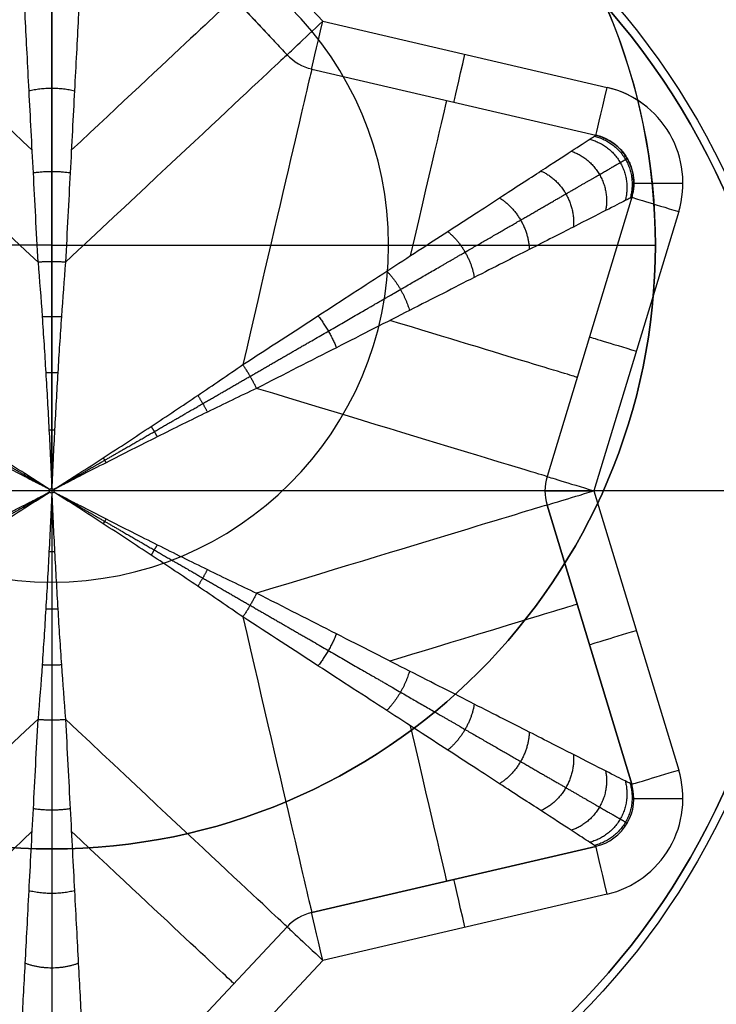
# Model space of a CAD drawing. Header units: millimetres. Extents: x -645 to 645, y -195 to 195.
# Tile 36 of 87: x -430.07 to -428.65, y 43.45 to 45.46. Entities that reach past the tile are written whole.
import ezdxf

# ---------------------------------------------------------------- set-up
doc = ezdxf.new("R2010")
doc.units = ezdxf.units.MM
doc.header["$MEASUREMENT"] = 0
doc.layers.add('Predefinito', color=7, linetype='Continuous', true_color=0x000000)

# ---------------------------------------------------------------- blocks, each defined once
blk = doc.blocks.new('156000095064')
at = {"layer": 'Predefinito'}
for p, q in [((-45, 430, 4.5), (-45, 431.2295, 3.7612)), ((-45, 430, 4.5), (-46.2295, 430, 3.7612)), ((-45, 430, 4.5), (-45, 428.7705, 3.7612)), ((-45, 430, 4.5), (-43.7705, 430, 3.7612)), ((-43.7705, 430, 3.7612), (-43.7705, 430, -3.5)), ((-45, 428.7705, 3.7612), (-45, 428.7705, -3.5))]:
    blk.add_line(p, q, dxfattribs=at)
for centre, radius in [((-45, 430, 0.1306), 1.2295), ((-45, 430, 4.0877), 0.6862)]:
    blk.add_circle(centre, radius, dxfattribs=at)
for centre, start, end in [((-45, 430, 3.7612), 90, 180), ((-45, 430, -3.5), 90, 180), ((-45, 430, 3.7612), 270, 90), ((-45, 430, -3.5), 270, 90), ((-45, 430, 3.7612), 180, 270), ((-45, 430, -3.5), 180, 270)]:
    blk.add_arc(centre, 1.2295, start, end, dxfattribs=at)
blk = doc.blocks.new('156000096064')
at = {"layer": 'Predefinito'}
for centre, radius in [((-45, 430, -5.431), 1.931), ((-45, 430, -4.8742), 1.75)]:
    blk.add_circle(centre, radius, dxfattribs=at)
for centre, radius, start, end in [((-45, 430, -7), 3.5, 0, 180), ((-45, 430, -5.25), 1.75, 0, 180), ((-45, 430, -4.4984), 1.75, 0, 180), ((-45, 430, -7), 3.5, 180, 0), ((-45, 430, -5.25), 1.75, 180, 0), ((-45, 430, -4.4984), 1.75, 180, 0)]:
    blk.add_arc(centre, radius, start, end, dxfattribs=at)
blk = doc.blocks.new('210000055013')
at = {"layer": 'Predefinito'}
for p, q in [((0, -1.5), (0, 1.5)), ((1.5, 0), (-1.5, 0)), ((0, -0.0045, 6.5), (0, 0.0045, 6.5)), ((0.0052, 0, 6.5), (-0.0052, 0, 6.5)), ((-0.8882, -0.4793, 7.5), (-1.322, -0.073, 7.5)), ((-0.8882, -0.4793, 7.9), (-1.322, -0.073, 7.9)), ((-0.8882, -0.4793, 7.7), (-1.322, -0.073, 7.7)), ((1.322, -0.073, 7.9), (0.8882, -0.4793, 7.9)), ((1.322, -0.073, 7.7), (0.8882, -0.4793, 7.7)), ((-0.9565, -0.5523, 8), (-1.3904, -0.146, 8)), ((1.3904, -0.146, 8), (0.9565, -0.5523, 8)), ((0.8882, -0.4793, 7.9), (0.8882, -0.4793, 7.5)), ((-0.7242, -1.1084, 7.9), (-0.8591, -0.5296, 7.9)), ((-0.8591, -0.5296, 7.9), (-0.8591, -0.5296, 7.5)), ((-0.7242, -1.1084, 7.5), (-0.8591, -0.5296, 7.5)), ((-0.8591, -0.5296, 7.9), (-0.7242, -1.1084, 7.9)), ((-0.7242, -1.1084, 7.7), (-0.8591, -0.5296, 7.7)), ((0.8591, -0.5296, 7.5), (0.7242, -1.1084, 7.5)), ((0.8591, -0.5296, 7.9), (0.7242, -1.1084, 7.9)), ((0.8591, -0.5296, 7.7), (0.7242, -1.1084, 7.7)), ((0.8591, -0.5296, 7.5), (0.8591, -0.5296, 7.9)), ((-0.8216, -1.1311, 8), (-0.9565, -0.5523, 8)), ((0.9565, -0.5523, 8), (0.8216, -1.1311, 8)), ((-0.7917, -0.819, 7.5), (-0.7917, -0.819, 7.9)), ((0.7917, -0.819, 7.5), (0.7917, -0.819, 7.9)), ((-0.029, -1.0088, 7.5), (-0.5978, -1.1814, 7.5)), ((-0.029, -1.0088, 7.9), (-0.5978, -1.1814, 7.9)), ((-0.5978, -1.1814, 7.9), (-0.029, -1.0088, 7.9)), ((-0.029, -1.0088, 7.7), (-0.5978, -1.1814, 7.7)), ((-0.029, -1.0088, 7.5), (-0.029, -1.0088, 7.9)), ((0, -1.0045, 7.9), (0, -1.0045, 7.5)), ((0.5978, -1.1814, 7.9), (0.029, -1.0088, 7.9)), ((0.029, -1.0088, 7.9), (0.029, -1.0088, 7.5)), ((0.5978, -1.1814, 7.5), (0.029, -1.0088, 7.5)), ((0.5978, -1.1814, 7.7), (0.029, -1.0088, 7.7)), ((-0.3134, -1.0951, 7.5), (-0.3134, -1.0951, 7.9)), ((0.3134, -1.0951, 7.5), (0.3134, -1.0951, 7.9)), ((-0.7242, -1.1084, 7.9), (-0.7242, -1.1084, 7.5)), ((0, -1.1045, 8), (-0.5688, -1.2771, 8)), ((0.5688, -1.2771, 8), (0, -1.1045, 8)), ((0, -2.75, 8), (0, -1.1045, 8)), ((0.7242, -1.1084, 7.5), (0.7242, -1.1084, 7.9)), ((0.5978, -1.1814, 7.9), (0.5978, -1.1814, 7.5)), ((-0.6268, -1.1857, 7.5), (-0.6268, -1.1857, 7.9)), ((0.6268, -1.1857, 7.5), (0.6268, -1.1857, 7.9))]:
    blk.add_line(p, q, dxfattribs=at)
for centre, radius in [((0, 0, 6.026), 1.5162), ((0, 0, 3), 1.5)]:
    blk.add_circle(centre, radius, dxfattribs=at)
for centre, radius, start, end in [((0, 0, 8), 2.75, 0, 180), ((0, 0, 6), 1.5, 0, 180), ((0, 0), 1.5, 0, 180), ((0, 0, 8), 2.75, 180, 0), ((0, 0, 6), 1.5, 180, 0), ((0, 0), 1.5, 180, 0), ((-0.9565, 0.5523, 6.5), 1.1, 329.8645, 330.1355), ((0, 1.1045, 6.5), 1.1, 269.8645, 270.1355), ((0, 1.1045, 6.5), 1.1, 269.8645, 270.1355), ((0.9565, 0.5523, 6.5), 1.1, 209.8645, 210.1355), ((0.9565, 0.5523, 6.5), 1.1, 209.8645, 210.1355), ((-0.9565, -0.5523, 6.5), 1.1, 29.8645, 30.1355), ((0, -1.1045, 6.5), 1.1, 89.8645, 90.1355), ((0, -1.1045, 6.5), 1.1, 89.8645, 90.1355), ((0.9565, -0.5523, 6.5), 1.1, 149.8645, 150.1355), ((-0.9565, -0.5523, 7.9), 0.1, 13.118, 46.882), ((-0.9565, -0.5523, 7.5), 0.1, 13.118, 46.882), ((-0.9565, -0.5523, 7.7), 0.1, 13.118, 46.882), ((0.9565, -0.5523, 7.9), 0.1, 133.118, 166.882), ((0.9565, -0.5523, 7.5), 0.1, 133.118, 166.882), ((0.9565, -0.5523, 7.7), 0.1, 133.118, 166.882), ((0, -1.1045, 7.9), 0.1, 73.118, 106.882), ((0, -1.1045, 7.5), 0.1, 73.118, 106.882), ((0, -1.1045, 7.7), 0.1, 73.118, 106.882), ((-0.6268, -1.0857, 7.9), 0.1, 193.118, 286.882), ((-0.6268, -1.0857, 7.5), 0.1, 193.118, 286.882), ((-0.6268, -1.0857, 7.7), 0.1, 193.118, 286.882), ((0.6268, -1.0857, 7.9), 0.1, 253.118, 346.882), ((0.6268, -1.0857, 7.7), 0.1, 253.118, 346.882), ((-0.6268, -1.0857, 8), 0.2, 193.118, 286.882), ((0.6268, -1.0857, 8), 0.2, 253.118, 346.882), ((0.6268, -1.0857, 8), 0.2, 320.8364, 346.882)]:
    blk.add_arc(centre, radius, start, end, dxfattribs=at)
at = {"layer": 'Predefinito', "extrusion": (1, -5.64153e-49, 1.22465e-16)}
blk.add_arc((0.0045, 7.5), 1, 270, 0, dxfattribs=at)
at = {"layer": 'Predefinito', "extrusion": (0.729947, 0.683504, 3.5906e-16)}
for centre, start, end in [((-0.0431, 7.5, -0.3207), 292.4325, 360), ((0.0431, 7.5, 0.3207), 180, 247.5675)]:
    blk.add_arc(centre, 1, start, end, dxfattribs=at)
at = {"layer": 'Predefinito', "extrusion": (0.729947, -0.683504, 4.84029e-16)}
blk.add_arc((-0.0431, 7.5, 0.3207), 1, 292.4325, 0, dxfattribs=at)
at = {"layer": 'Predefinito', "extrusion": (0.729947, 0.683504, 0)}
for centre, start, end in [((-0.0431, 7.5, -0.4791), 303.1093, 0), ((0.0431, 7.5, 0.4791), 180, 236.8907)]:
    blk.add_arc(centre, 1, start, end, dxfattribs=at)
at = {"layer": 'Predefinito', "extrusion": (0.729947, -0.683504, 0)}
for centre, start, end in [((-0.0431, 7.5, 0.4791), 303.1093, 0), ((0.0431, 7.5, -0.4791), 180, 236.8907)]:
    blk.add_arc(centre, 1, start, end, dxfattribs=at)
at = {"layer": 'Predefinito', "extrusion": (1, 5.64153e-49, 1.22465e-16)}
blk.add_arc((-0.0045, 7.5), 1, 180, 270, dxfattribs=at)
at = {"layer": 'Predefinito', "extrusion": (0.729947, -0.683504, -4.48826e-16)}
blk.add_arc((0.0431, 7.5, -0.3207), 1, 180, 247.5675, dxfattribs=at)
at = {"layer": 'Predefinito', "extrusion": (-0.226958, 0.973905, 2.80601e-16)}
blk.add_arc((-0.0431, 7.5, -0.3207), 1, 292.4325, 0, dxfattribs=at)
at = {"layer": 'Predefinito', "extrusion": (0.226958, 0.973905, -4.93708e-16)}
blk.add_arc((0.0431, 7.5, -0.3207), 1, 180, 247.5675, dxfattribs=at)
at = {"layer": 'Predefinito', "extrusion": (0.956905, 0.290401, 1.7953e-15)}
blk.add_arc((0.0431, 7.5, -0.3207), 1, 180, 247.5675, dxfattribs=at)
at = {"layer": 'Predefinito', "extrusion": (0.956905, -0.290401, -1.57089e-15)}
blk.add_arc((0.0431, 7.5, 0.3207), 1, 180, 247.5675, dxfattribs=at)
at = {"layer": 'Predefinito', "extrusion": (0.729947, -0.683504, -7.63278e-16)}
blk.add_arc((-1.0569, 7.9, -0.3207), 0.1, 0, 90, dxfattribs=at)
at = {"layer": 'Predefinito', "extrusion": (0.729947, 0.683504, -8.65663e-15)}
blk.add_arc((-1.0569, 7.9, 0.3207), 0.1, 0, 90, dxfattribs=at)
at = {"layer": 'Predefinito', "extrusion": (-0.226958, 0.973905, 5.03948e-16)}
blk.add_arc((1.0569, 7.9, -0.3207), 0.1, 90, 180, dxfattribs=at)
at = {"layer": 'Predefinito', "extrusion": (0.226958, 0.973905, 4.30592e-16)}
blk.add_arc((-1.0569, 7.9, -0.3207), 0.1, 0, 90, dxfattribs=at)
at = {"layer": 'Predefinito', "extrusion": (0.956905, 0.290401, 0)}
for centre, radius, start, end in [((0.0431, 7.5, -0.532), 1, 180, 233.038), ((-1.0569, 7.9, -0.6179), 0.1, 0, 90)]:
    blk.add_arc(centre, radius, start, end, dxfattribs=at)
at = {"layer": 'Predefinito', "extrusion": (0.956905, -0.290401, 0)}
for centre, radius, start, end in [((0.0431, 7.5, 0.532), 1, 180, 233.038), ((-1.0569, 7.9, 0.6179), 0.1, 0, 90)]:
    blk.add_arc(centre, radius, start, end, dxfattribs=at)
at = {"layer": 'Predefinito', "extrusion": (-0.226958, 0.973905, 0)}
for centre, radius, start, end in [((-0.0431, 7.5, -0.6026), 1, 312.4373, 0), ((1.0569, 7.9, -0.6179), 0.1, 90, 180)]:
    blk.add_arc(centre, radius, start, end, dxfattribs=at)
at = {"layer": 'Predefinito', "extrusion": (0.226958, 0.973905, 0)}
for centre, radius, start, end in [((0.0431, 7.5, -0.6026), 1, 180, 227.5627), ((-1.0569, 7.9, -0.6179), 0.1, 0, 90)]:
    blk.add_arc(centre, radius, start, end, dxfattribs=at)
at = {"layer": 'Predefinito', "extrusion": (0.956905, 0.290401, -4.81264e-15)}
blk.add_arc((-1.0569, 7.9, -0.3207), 0.1, 360, 90, dxfattribs=at)
at = {"layer": 'Predefinito', "extrusion": (1, 0, 0)}
blk.add_arc((-1.1045, 7.9), 0.1, 0, 90, dxfattribs=at)
at = {"layer": 'Predefinito', "extrusion": (0.956905, -0.290401, 2.29089e-15)}
blk.add_arc((-1.0569, 7.9, 0.3207), 0.1, 360, 90, dxfattribs=at)
at = {"layer": 'Predefinito', "extrusion": (-0.226958, 0.973905, 4.32501e-15)}
blk.add_arc((1.0569, 7.9, -0.9151), 0.1, 90, 180, dxfattribs=at)
at = {"layer": 'Predefinito', "extrusion": (0.226958, 0.973905, 5.08093e-15)}
blk.add_arc((-1.0569, 7.9, -0.9151), 0.1, 0, 90, dxfattribs=at)
at = {"layer": 'Predefinito', "extrusion": (0.956905, 0.290401, -4.43981e-15)}
blk.add_arc((-1.0569, 7.9, -0.9151), 0.1, 360, 90, dxfattribs=at)
at = {"layer": 'Predefinito', "extrusion": (0.956905, -0.290401, 1.97142e-15)}
blk.add_arc((-1.0569, 7.9, 0.9151), 0.1, 0, 90, dxfattribs=at)
at = {"layer": 'Predefinito', "extrusion": (1, 0, 1.11022e-16)}
for centre in [(-1.2857, 7.9, -0.6268), (-1.2857, 7.9, 0.6268)]:
    blk.add_arc(centre, 0.1, 0, 90, dxfattribs=at)
at = {"layer": 'Predefinito'}
for points, weights, knots in [([(-0.0026, 0.0045, 6.5), (-0.0051, 0.0088, 6.5), (-0.0076, 0.0131, 6.5), (-0.0126, 0.0218, 6.5001), (-0.0151, 0.0261, 6.5002), (-0.0226, 0.0391, 6.5006), (-0.0276, 0.0477, 6.5009), (-0.0425, 0.0736, 6.5023), (-0.0524, 0.0907, 6.5036), (-0.0819, 0.1418, 6.5088), (-0.1013, 0.1755, 6.5138), (-0.1398, 0.2421, 6.5266), (-0.1588, 0.2751, 6.5343), (-0.1964, 0.3402, 6.5518), (-0.215, 0.3724, 6.5616), (-0.2333, 0.4041, 6.5719)], [1, 1.00000002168, 0.999996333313, 0.999981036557, 0.999969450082, 0.999922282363, 0.999874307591, 0.99967577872, 0.999470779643, 0.998592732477, 0.997659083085, 0.994797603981, 0.992868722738, 0.987652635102, 0.984362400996, 0.980211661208], [0, 0, 0, 0, 0.0146614, 0.0146614, 0.0293228, 0.0293228, 0.0586456, 0.0586456, 0.1172912, 0.1172912, 0.2345823, 0.2345823, 0.3518735, 0.3518735, 0.4691647, 0.4691647, 0.4691647, 0.4691647]), ([(0.0026, 0.0045, 6.5), (0.0051, 0.0088, 6.5), (0.0076, 0.0131, 6.5), (0.0126, 0.0218, 6.5001), (0.0151, 0.0261, 6.5002), (0.0226, 0.0391, 6.5006), (0.0276, 0.0477, 6.5009), (0.0425, 0.0736, 6.5023), (0.0524, 0.0907, 6.5036), (0.0819, 0.1418, 6.5088), (0.1013, 0.1755, 6.5138), (0.1398, 0.2421, 6.5266), (0.1588, 0.2751, 6.5343), (0.1964, 0.3402, 6.5518), (0.215, 0.3724, 6.5616), (0.2333, 0.4041, 6.5719)], [1, 1.00000002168, 0.999996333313, 0.999981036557, 0.999969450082, 0.999922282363, 0.999874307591, 0.99967577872, 0.999470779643, 0.998592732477, 0.997659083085, 0.994797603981, 0.992868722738, 0.987652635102, 0.984362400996, 0.980211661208], [0, 0, 0, 0, 0.0146614, 0.0146614, 0.0293228, 0.0293228, 0.0586456, 0.0586456, 0.1172912, 0.1172912, 0.2345823, 0.2345823, 0.3518735, 0.3518735, 0.4691647, 0.4691647, 0.4691647, 0.4691647]), ([(-0.4666, 0, 6.5719), (-0.5302, 0, 6.5898), (-0.5918, 0, 6.611), (-0.7101, 0, 6.6593), (-0.7669, 0, 6.6867), (-0.8744, 0, 6.7469), (-0.9252, 0, 6.7799), (-1.0198, 0, 6.8511), (-1.0635, 0, 6.8894), (-1.1429, 0, 6.9705), (-1.1784, 0, 7.0134), (-1.2405, 0, 7.1031), (-1.2669, 0, 7.1499), (-1.3099, 0, 7.2465), (-1.3262, 0, 7.2961), (-1.3426, 0, 7.3719), (-1.3468, 0, 7.3974), (-1.3523, 0, 7.4486), (-1.3537, 0, 7.4743), (-1.3537, 0, 7.5)], [0.980211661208, 0.975405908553, 0.969807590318, 0.957369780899, 0.950528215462, 0.936051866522, 0.928416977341, 0.912930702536, 0.905079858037, 0.88985863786, 0.882490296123, 0.869015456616, 0.862913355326, 0.852742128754, 0.848679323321, 0.844556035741, 0.843508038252, 0.84210587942, 0.841751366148, 0.841751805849], [5.103911, 5.103911, 5.103911, 5.103911, 5.25132, 5.25132, 5.398729, 5.398729, 5.546139, 5.546139, 5.693548, 5.693548, 5.840957, 5.840957, 5.988367, 5.988367, 6.135776, 6.135776, 6.209481, 6.209481, 6.283185, 6.283185, 6.283185, 6.283185]), ([(-0.0052, 0, 6.5), (-0.0101, 0, 6.5), (-0.0152, 0, 6.5), (-0.0252, 0, 6.5001), (-0.0302, 0, 6.5002), (-0.0452, 0, 6.5006), (-0.0551, 0, 6.5009), (-0.0849, 0, 6.5023), (-0.1047, 0, 6.5036), (-0.1637, 0, 6.5088), (-0.2026, 0, 6.5138), (-0.2796, 0, 6.5266), (-0.3177, 0, 6.5343), (-0.3929, 0, 6.5518), (-0.4301, 0, 6.5616), (-0.4666, 0, 6.5719)], [1, 1.00000002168, 0.999996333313, 0.999981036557, 0.999969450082, 0.999922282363, 0.999874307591, 0.99967577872, 0.999470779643, 0.998592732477, 0.997659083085, 0.994797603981, 0.992868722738, 0.987652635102, 0.984362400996, 0.980211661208], [0, 0, 0, 0, 0.0146614, 0.0146614, 0.0293228, 0.0293228, 0.0586456, 0.0586456, 0.1172912, 0.1172912, 0.2345823, 0.2345823, 0.3518735, 0.3518735, 0.4691647, 0.4691647, 0.4691647, 0.4691647]), ([(0.0052, 0, 6.5), (0.0101, 0, 6.5), (0.0152, 0, 6.5), (0.0252, 0, 6.5001), (0.0302, 0, 6.5002), (0.0452, 0, 6.5006), (0.0551, 0, 6.5009), (0.0849, 0, 6.5023), (0.1047, 0, 6.5036), (0.1637, 0, 6.5088), (0.2026, 0, 6.5138), (0.2796, 0, 6.5266), (0.3177, 0, 6.5343), (0.3929, 0, 6.5518), (0.4301, 0, 6.5616), (0.4666, 0, 6.5719)], [1, 1.00000002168, 0.999996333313, 0.999981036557, 0.999969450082, 0.999922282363, 0.999874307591, 0.99967577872, 0.999470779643, 0.998592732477, 0.997659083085, 0.994797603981, 0.992868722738, 0.987652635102, 0.984362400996, 0.980211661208], [0, 0, 0, 0, 0.0146614, 0.0146614, 0.0293228, 0.0293228, 0.0586456, 0.0586456, 0.1172912, 0.1172912, 0.2345823, 0.2345823, 0.3518735, 0.3518735, 0.4691647, 0.4691647, 0.4691647, 0.4691647]), ([(0.4666, 0, 6.5719), (0.5302, 0, 6.5898), (0.5918, 0, 6.611), (0.7101, 0, 6.6593), (0.7669, 0, 6.6867), (0.8744, 0, 6.7469), (0.9252, 0, 6.7799), (1.0198, 0, 6.8511), (1.0635, 0, 6.8894), (1.1429, 0, 6.9705), (1.1784, 0, 7.0134), (1.2405, 0, 7.1031), (1.2669, 0, 7.1499), (1.3099, 0, 7.2465), (1.3262, 0, 7.2961), (1.3426, 0, 7.3719), (1.3468, 0, 7.3974), (1.3523, 0, 7.4486), (1.3537, 0, 7.4743), (1.3537, 0, 7.5)], [0.980211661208, 0.975405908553, 0.969807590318, 0.957369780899, 0.950528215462, 0.936051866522, 0.928416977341, 0.912930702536, 0.905079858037, 0.88985863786, 0.882490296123, 0.869015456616, 0.862913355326, 0.852742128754, 0.848679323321, 0.844556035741, 0.843508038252, 0.84210587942, 0.841751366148, 0.841751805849], [5.103911, 5.103911, 5.103911, 5.103911, 5.25132, 5.25132, 5.398729, 5.398729, 5.546139, 5.546139, 5.693548, 5.693548, 5.840957, 5.840957, 5.988367, 5.988367, 6.135776, 6.135776, 6.209481, 6.209481, 6.283185, 6.283185, 6.283185, 6.283185]), ([(-0.0026, -0.0045, 6.5), (-0.0051, -0.0088, 6.5), (-0.0076, -0.0131, 6.5), (-0.0126, -0.0218, 6.5001), (-0.0151, -0.0261, 6.5002), (-0.0226, -0.0391, 6.5006), (-0.0276, -0.0477, 6.5009), (-0.0425, -0.0736, 6.5023), (-0.0524, -0.0907, 6.5036), (-0.0819, -0.1418, 6.5088), (-0.1013, -0.1755, 6.5138), (-0.1398, -0.2421, 6.5266), (-0.1588, -0.2751, 6.5343), (-0.1964, -0.3402, 6.5518), (-0.215, -0.3724, 6.5616), (-0.2333, -0.4041, 6.5719)], [1, 1.00000002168, 0.999996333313, 0.999981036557, 0.999969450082, 0.999922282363, 0.999874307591, 0.99967577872, 0.999470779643, 0.998592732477, 0.997659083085, 0.994797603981, 0.992868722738, 0.987652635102, 0.984362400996, 0.980211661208], [0, 0, 0, 0, 0.0146614, 0.0146614, 0.0293228, 0.0293228, 0.0586456, 0.0586456, 0.1172912, 0.1172912, 0.2345823, 0.2345823, 0.3518735, 0.3518735, 0.4691647, 0.4691647, 0.4691647, 0.4691647]), ([(0.0026, -0.0045, 6.5), (0.0051, -0.0088, 6.5), (0.0076, -0.0131, 6.5), (0.0126, -0.0218, 6.5001), (0.0151, -0.0261, 6.5002), (0.0226, -0.0391, 6.5006), (0.0276, -0.0477, 6.5009), (0.0425, -0.0736, 6.5023), (0.0524, -0.0907, 6.5036), (0.0819, -0.1418, 6.5088), (0.1013, -0.1755, 6.5138), (0.1398, -0.2421, 6.5266), (0.1588, -0.2751, 6.5343), (0.1964, -0.3402, 6.5518), (0.215, -0.3724, 6.5616), (0.2333, -0.4041, 6.5719)], [1, 1.00000002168, 0.999996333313, 0.999981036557, 0.999969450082, 0.999922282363, 0.999874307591, 0.99967577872, 0.999470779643, 0.998592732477, 0.997659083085, 0.994797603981, 0.992868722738, 0.987652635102, 0.984362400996, 0.980211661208], [0, 0, 0, 0, 0.0146614, 0.0146614, 0.0293228, 0.0293228, 0.0586456, 0.0586456, 0.1172912, 0.1172912, 0.2345823, 0.2345823, 0.3518735, 0.3518735, 0.4691647, 0.4691647, 0.4691647, 0.4691647]), ([(-0.2333, -0.4041, 6.5719), (-0.2651, -0.4592, 6.5898), (-0.2959, -0.5125, 6.611), (-0.355, -0.615, 6.6593), (-0.3834, -0.6641, 6.6867), (-0.4372, -0.7573, 6.7469), (-0.4626, -0.8013, 6.7799), (-0.5099, -0.8831, 6.8511), (-0.5317, -0.921, 6.8894), (-0.5714, -0.9897, 6.9705), (-0.5892, -1.0205, 7.0134), (-0.6203, -1.0743, 7.1031), (-0.6335, -1.0972, 7.1499), (-0.6549, -1.1344, 7.2465), (-0.6631, -1.1485, 7.2961), (-0.6713, -1.1628, 7.3719), (-0.6734, -1.1663, 7.3974), (-0.6762, -1.1711, 7.4486), (-0.6768, -1.1723, 7.4743), (-0.6768, -1.1723, 7.5)], [0.980211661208, 0.975405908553, 0.969807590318, 0.957369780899, 0.950528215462, 0.936051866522, 0.928416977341, 0.912930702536, 0.905079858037, 0.88985863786, 0.882490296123, 0.869015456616, 0.862913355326, 0.852742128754, 0.848679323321, 0.844556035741, 0.843508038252, 0.84210587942, 0.841751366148, 0.841751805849], [5.103911, 5.103911, 5.103911, 5.103911, 5.25132, 5.25132, 5.398729, 5.398729, 5.546139, 5.546139, 5.693548, 5.693548, 5.840957, 5.840957, 5.988367, 5.988367, 6.135776, 6.135776, 6.209481, 6.209481, 6.283185, 6.283185, 6.283185, 6.283185]), ([(0.2333, -0.4041, 6.5719), (0.2651, -0.4592, 6.5898), (0.2959, -0.5125, 6.611), (0.355, -0.615, 6.6593), (0.3834, -0.6641, 6.6867), (0.4372, -0.7573, 6.7469), (0.4626, -0.8013, 6.7799), (0.5099, -0.8831, 6.8511), (0.5317, -0.921, 6.8894), (0.5714, -0.9897, 6.9705), (0.5892, -1.0205, 7.0134), (0.6203, -1.0743, 7.1031), (0.6335, -1.0972, 7.1499), (0.6549, -1.1344, 7.2465), (0.6631, -1.1485, 7.2961), (0.6713, -1.1628, 7.3719), (0.6734, -1.1663, 7.3974), (0.6762, -1.1711, 7.4486), (0.6768, -1.1723, 7.4743), (0.6768, -1.1723, 7.5)], [0.980211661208, 0.975405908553, 0.969807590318, 0.957369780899, 0.950528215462, 0.936051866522, 0.928416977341, 0.912930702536, 0.905079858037, 0.88985863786, 0.882490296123, 0.869015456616, 0.862913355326, 0.852742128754, 0.848679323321, 0.844556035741, 0.843508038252, 0.84210587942, 0.841751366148, 0.841751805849], [5.103911, 5.103911, 5.103911, 5.103911, 5.25132, 5.25132, 5.398729, 5.398729, 5.546139, 5.546139, 5.693548, 5.693548, 5.840957, 5.840957, 5.988367, 5.988367, 6.135776, 6.135776, 6.209481, 6.209481, 6.283185, 6.283185, 6.283185, 6.283185])]:
    blk.add_rational_spline(points, weights, degree=3, knots=knots, dxfattribs=at)
for points, knots in [([(-0.2086, 0.4171, 6.5757), (-0.1929, 0.3841, 6.5645), (-0.1768, 0.3508, 6.5542), (-0.1439, 0.2833, 6.5357), (-0.127, 0.2492, 6.5276), (-0.0927, 0.1804, 6.5143), (-0.0751, 0.1456, 6.509), (-0.0483, 0.093, 6.5037), (-0.0392, 0.0754, 6.5023), (-0.0256, 0.0489, 6.5009), (-0.021, 0.04, 6.5006), (-0.0141, 0.0267, 6.5002), (-0.0118, 0.0223, 6.5001), (-0.0072, 0.0133, 6.5), (-0.0049, 0.0089, 6.5), (-0.0026, 0.0045, 6.5)], [-0.4691647, -0.4691647, -0.4691647, -0.4691647, -0.3518735, -0.3518735, -0.2345823, -0.2345823, -0.1172912, -0.1172912, -0.0586456, -0.0586456, -0.0293228, -0.0293228, -0.0146614, -0.0146614, 0, 0, 0, 0]), ([(0.0026, 0.0045, 6.5), (0.0049, 0.0089, 6.5), (0.0072, 0.0133, 6.5), (0.0118, 0.0223, 6.5001), (0.0141, 0.0267, 6.5002), (0.021, 0.04, 6.5006), (0.0256, 0.0489, 6.5009), (0.0392, 0.0754, 6.5023), (0.0483, 0.093, 6.5037), (0.0751, 0.1456, 6.509), (0.0927, 0.1804, 6.5143), (0.127, 0.2492, 6.5276), (0.1439, 0.2833, 6.5357), (0.1768, 0.3508, 6.5542), (0.1929, 0.3841, 6.5645), (0.2086, 0.4171, 6.5757)], [0, 0, 0, 0, 0.0146614, 0.0146614, 0.0293228, 0.0293228, 0.0586456, 0.0586456, 0.1172912, 0.1172912, 0.2345823, 0.2345823, 0.3518735, 0.3518735, 0.4691647, 0.4691647, 0.4691647, 0.4691647]), ([(-0.2569, 0.3892, 6.5757), (-0.2362, 0.3591, 6.5645), (-0.2153, 0.3285, 6.5542), (-0.1734, 0.2663, 6.5357), (-0.1523, 0.2346, 6.5276), (-0.1099, 0.1704, 6.5143), (-0.0886, 0.1378, 6.509), (-0.0564, 0.0883, 6.5037), (-0.0457, 0.0717, 6.5023), (-0.0295, 0.0466, 6.5009), (-0.0242, 0.0382, 6.5006), (-0.0161, 0.0256, 6.5002), (-0.0134, 0.0214, 6.5001), (-0.008, 0.0129, 6.5), (-0.0053, 0.0087, 6.5), (-0.0026, 0.0045, 6.5)], [-0.4691647, -0.4691647, -0.4691647, -0.4691647, -0.3518735, -0.3518735, -0.2345823, -0.2345823, -0.1172912, -0.1172912, -0.0586456, -0.0586456, -0.0293228, -0.0293228, -0.0146614, -0.0146614, 0, 0, 0, 0]), ([(0.0026, 0.0045, 6.5), (0.0053, 0.0087, 6.5), (0.008, 0.0129, 6.5), (0.0134, 0.0214, 6.5001), (0.0161, 0.0256, 6.5002), (0.0242, 0.0382, 6.5006), (0.0295, 0.0466, 6.5009), (0.0457, 0.0717, 6.5023), (0.0564, 0.0883, 6.5037), (0.0886, 0.1378, 6.509), (0.1099, 0.1704, 6.5143), (0.1523, 0.2346, 6.5276), (0.1734, 0.2663, 6.5357), (0.2153, 0.3285, 6.5542), (0.2362, 0.3591, 6.5645), (0.2569, 0.3892, 6.5757)], [0, 0, 0, 0, 0.0146614, 0.0146614, 0.0293228, 0.0293228, 0.0586456, 0.0586456, 0.1172912, 0.1172912, 0.2345823, 0.2345823, 0.3518735, 0.3518735, 0.4691647, 0.4691647, 0.4691647, 0.4691647]), ([(-1.322, 0.073, 7.5), (-1.322, 0.073, 7.4754), (-1.3208, 0.0729, 7.4509), (-1.3158, 0.0727, 7.4019), (-1.312, 0.0725, 7.3774), (-1.297, 0.0717, 7.3045), (-1.2821, 0.0709, 7.2565), (-1.2425, 0.0688, 7.1624), (-1.2179, 0.0675, 7.1165), (-1.1597, 0.0644, 7.0276), (-1.126, 0.0627, 6.9848), (-1.0503, 0.0587, 6.9031), (-1.0083, 0.0565, 6.8643), (-0.9168, 0.0516, 6.7915), (-0.8673, 0.049, 6.7576), (-0.7621, 0.0435, 6.6953), (-0.7062, 0.0405, 6.667), (-0.5894, 0.0344, 6.6165), (-0.5284, 0.0312, 6.5944), (-0.4655, 0.0279, 6.5757)], [0, 0, 0, 0, 0.086807, 0.086807, 0.173614, 0.173614, 0.347228, 0.347228, 0.520841, 0.520841, 0.694455, 0.694455, 0.868069, 0.868069, 1.041683, 1.041683, 1.215296, 1.215296, 1.38891, 1.38891, 1.38891, 1.38891]), ([(0.4655, 0.0279, 6.5757), (0.5284, 0.0312, 6.5944), (0.5894, 0.0344, 6.6165), (0.7062, 0.0405, 6.667), (0.7621, 0.0435, 6.6953), (0.8673, 0.049, 6.7576), (0.9168, 0.0516, 6.7915), (1.0083, 0.0565, 6.8643), (1.0503, 0.0587, 6.9031), (1.126, 0.0627, 6.9848), (1.1597, 0.0644, 7.0276), (1.2179, 0.0675, 7.1165), (1.2425, 0.0688, 7.1624), (1.2821, 0.0709, 7.2565), (1.297, 0.0717, 7.3045), (1.312, 0.0725, 7.3774), (1.3158, 0.0727, 7.4019), (1.3208, 0.0729, 7.4509), (1.322, 0.073, 7.4754), (1.322, 0.073, 7.5)], [-1.38891, -1.38891, -1.38891, -1.38891, -1.215296, -1.215296, -1.041683, -1.041683, -0.868069, -0.868069, -0.694455, -0.694455, -0.520841, -0.520841, -0.347228, -0.347228, -0.173614, -0.173614, -0.086807, -0.086807, 0, 0, 0, 0]), ([(-0.0052, 0, 6.5), (-0.0101, 0.0002, 6.5), (-0.0152, 0.0004, 6.5), (-0.0252, 0.0009, 6.5001), (-0.0302, 0.0011, 6.5002), (-0.0452, 0.0018, 6.5006), (-0.0551, 0.0023, 6.5009), (-0.0849, 0.0037, 6.5023), (-0.1047, 0.0047, 6.5037), (-0.1637, 0.0078, 6.509), (-0.2025, 0.0099, 6.5143), (-0.2793, 0.0146, 6.5276), (-0.3173, 0.017, 6.5357), (-0.3922, 0.0222, 6.5542), (-0.4291, 0.025, 6.5645), (-0.4655, 0.0279, 6.5757)], [0, 0, 0, 0, 0.0146614, 0.0146614, 0.0293228, 0.0293228, 0.0586456, 0.0586456, 0.1172912, 0.1172912, 0.2345823, 0.2345823, 0.3518735, 0.3518735, 0.4691647, 0.4691647, 0.4691647, 0.4691647]), ([(0.4655, 0.0279, 6.5757), (0.4291, 0.025, 6.5645), (0.3922, 0.0222, 6.5542), (0.3173, 0.017, 6.5357), (0.2793, 0.0146, 6.5276), (0.2025, 0.0099, 6.5143), (0.1637, 0.0078, 6.509), (0.1047, 0.0047, 6.5037), (0.0849, 0.0037, 6.5023), (0.0551, 0.0023, 6.5009), (0.0452, 0.0018, 6.5006), (0.0302, 0.0011, 6.5002), (0.0252, 0.0009, 6.5001), (0.0152, 0.0004, 6.5), (0.0101, 0.0002, 6.5), (0.0052, 0, 6.5)], [-0.4691647, -0.4691647, -0.4691647, -0.4691647, -0.3518735, -0.3518735, -0.2345823, -0.2345823, -0.1172912, -0.1172912, -0.0586456, -0.0586456, -0.0293228, -0.0293228, -0.0146614, -0.0146614, 0, 0, 0, 0]), ([(-0.0052, 0, 6.5), (-0.0101, -0.0002, 6.5), (-0.0152, -0.0004, 6.5), (-0.0252, -0.0009, 6.5001), (-0.0302, -0.0011, 6.5002), (-0.0452, -0.0018, 6.5006), (-0.0551, -0.0023, 6.5009), (-0.0849, -0.0037, 6.5023), (-0.1047, -0.0047, 6.5037), (-0.1637, -0.0078, 6.509), (-0.2025, -0.0099, 6.5143), (-0.2793, -0.0146, 6.5276), (-0.3173, -0.017, 6.5357), (-0.3922, -0.0222, 6.5542), (-0.4291, -0.025, 6.5645), (-0.4655, -0.0279, 6.5757)], [0, 0, 0, 0, 0.0146614, 0.0146614, 0.0293228, 0.0293228, 0.0586456, 0.0586456, 0.1172912, 0.1172912, 0.2345823, 0.2345823, 0.3518735, 0.3518735, 0.4691647, 0.4691647, 0.4691647, 0.4691647]), ([(-0.2569, -0.3892, 6.5757), (-0.2362, -0.3591, 6.5645), (-0.2153, -0.3285, 6.5542), (-0.1734, -0.2663, 6.5357), (-0.1523, -0.2346, 6.5276), (-0.1099, -0.1704, 6.5143), (-0.0886, -0.1378, 6.509), (-0.0564, -0.0883, 6.5037), (-0.0457, -0.0717, 6.5023), (-0.0295, -0.0466, 6.5009), (-0.0242, -0.0382, 6.5006), (-0.0161, -0.0256, 6.5002), (-0.0134, -0.0214, 6.5001), (-0.008, -0.0129, 6.5), (-0.0053, -0.0087, 6.5), (-0.0026, -0.0045, 6.5)], [-0.4691647, -0.4691647, -0.4691647, -0.4691647, -0.3518735, -0.3518735, -0.2345823, -0.2345823, -0.1172912, -0.1172912, -0.0586456, -0.0586456, -0.0293228, -0.0293228, -0.0146614, -0.0146614, 0, 0, 0, 0]), ([(-0.0026, -0.0045, 6.5), (-0.0049, -0.0089, 6.5), (-0.0072, -0.0133, 6.5), (-0.0118, -0.0223, 6.5001), (-0.0141, -0.0267, 6.5002), (-0.021, -0.04, 6.5006), (-0.0256, -0.0489, 6.5009), (-0.0392, -0.0754, 6.5023), (-0.0483, -0.093, 6.5037), (-0.0751, -0.1456, 6.509), (-0.0927, -0.1804, 6.5143), (-0.127, -0.2492, 6.5276), (-0.1439, -0.2833, 6.5357), (-0.1768, -0.3508, 6.5542), (-0.1929, -0.3841, 6.5645), (-0.2086, -0.4171, 6.5757)], [0, 0, 0, 0, 0.0146614, 0.0146614, 0.0293228, 0.0293228, 0.0586456, 0.0586456, 0.1172912, 0.1172912, 0.2345823, 0.2345823, 0.3518735, 0.3518735, 0.4691647, 0.4691647, 0.4691647, 0.4691647]), ([(0.0026, -0.0045, 6.5), (0.0053, -0.0087, 6.5), (0.008, -0.0129, 6.5), (0.0134, -0.0214, 6.5001), (0.0161, -0.0256, 6.5002), (0.0242, -0.0382, 6.5006), (0.0295, -0.0466, 6.5009), (0.0457, -0.0717, 6.5023), (0.0564, -0.0883, 6.5037), (0.0886, -0.1378, 6.509), (0.1099, -0.1704, 6.5143), (0.1523, -0.2346, 6.5276), (0.1734, -0.2663, 6.5357), (0.2153, -0.3285, 6.5542), (0.2362, -0.3591, 6.5645), (0.2569, -0.3892, 6.5757)], [0, 0, 0, 0, 0.0146614, 0.0146614, 0.0293228, 0.0293228, 0.0586456, 0.0586456, 0.1172912, 0.1172912, 0.2345823, 0.2345823, 0.3518735, 0.3518735, 0.4691647, 0.4691647, 0.4691647, 0.4691647]), ([(0.2086, -0.4171, 6.5757), (0.1929, -0.3841, 6.5645), (0.1768, -0.3508, 6.5542), (0.1439, -0.2833, 6.5357), (0.127, -0.2492, 6.5276), (0.0927, -0.1804, 6.5143), (0.0751, -0.1456, 6.509), (0.0483, -0.093, 6.5037), (0.0392, -0.0754, 6.5023), (0.0256, -0.0489, 6.5009), (0.021, -0.04, 6.5006), (0.0141, -0.0267, 6.5002), (0.0118, -0.0223, 6.5001), (0.0072, -0.0133, 6.5), (0.0049, -0.0089, 6.5), (0.0026, -0.0045, 6.5)], [-0.4691647, -0.4691647, -0.4691647, -0.4691647, -0.3518735, -0.3518735, -0.2345823, -0.2345823, -0.1172912, -0.1172912, -0.0586456, -0.0586456, -0.0293228, -0.0293228, -0.0146614, -0.0146614, 0, 0, 0, 0]), ([(0.4655, -0.0279, 6.5757), (0.4291, -0.025, 6.5645), (0.3922, -0.0222, 6.5542), (0.3173, -0.017, 6.5357), (0.2793, -0.0146, 6.5276), (0.2025, -0.0099, 6.5143), (0.1637, -0.0078, 6.509), (0.1047, -0.0047, 6.5037), (0.0849, -0.0037, 6.5023), (0.0551, -0.0023, 6.5009), (0.0452, -0.0018, 6.5006), (0.0302, -0.0011, 6.5002), (0.0252, -0.0009, 6.5001), (0.0152, -0.0004, 6.5), (0.0101, -0.0002, 6.5), (0.0052, 0, 6.5)], [-0.4691647, -0.4691647, -0.4691647, -0.4691647, -0.3518735, -0.3518735, -0.2345823, -0.2345823, -0.1172912, -0.1172912, -0.0586456, -0.0586456, -0.0293228, -0.0293228, -0.0146614, -0.0146614, 0, 0, 0, 0]), ([(-0.4655, -0.0279, 6.5757), (-0.5284, -0.0312, 6.5944), (-0.5894, -0.0344, 6.6165), (-0.7062, -0.0405, 6.667), (-0.7621, -0.0435, 6.6953), (-0.8673, -0.049, 6.7576), (-0.9168, -0.0516, 6.7915), (-1.0083, -0.0565, 6.8643), (-1.0503, -0.0587, 6.9031), (-1.126, -0.0627, 6.9848), (-1.1597, -0.0644, 7.0276), (-1.2179, -0.0675, 7.1165), (-1.2425, -0.0688, 7.1624), (-1.2821, -0.0709, 7.2565), (-1.297, -0.0717, 7.3045), (-1.312, -0.0725, 7.3774), (-1.3158, -0.0727, 7.4019), (-1.3208, -0.0729, 7.4509), (-1.322, -0.073, 7.4754), (-1.322, -0.073, 7.5)], [-1.38891, -1.38891, -1.38891, -1.38891, -1.215296, -1.215296, -1.041683, -1.041683, -0.868069, -0.868069, -0.694455, -0.694455, -0.520841, -0.520841, -0.347228, -0.347228, -0.173614, -0.173614, -0.086807, -0.086807, 0, 0, 0, 0]), ([(1.322, -0.073, 7.5), (1.322, -0.073, 7.4754), (1.3208, -0.0729, 7.4509), (1.3158, -0.0727, 7.4019), (1.312, -0.0725, 7.3774), (1.297, -0.0717, 7.3045), (1.2821, -0.0709, 7.2565), (1.2425, -0.0688, 7.1624), (1.2179, -0.0675, 7.1165), (1.1597, -0.0644, 7.0276), (1.126, -0.0627, 6.9848), (1.0503, -0.0587, 6.9031), (1.0083, -0.0565, 6.8643), (0.9168, -0.0516, 6.7915), (0.8673, -0.049, 6.7576), (0.7621, -0.0435, 6.6953), (0.7062, -0.0405, 6.667), (0.5894, -0.0344, 6.6165), (0.5284, -0.0312, 6.5944), (0.4655, -0.0279, 6.5757)], [0, 0, 0, 0, 0.086807, 0.086807, 0.173614, 0.173614, 0.347228, 0.347228, 0.520841, 0.520841, 0.694455, 0.694455, 0.868069, 0.868069, 1.041683, 1.041683, 1.215296, 1.215296, 1.38891, 1.38891, 1.38891, 1.38891]), ([(-0.7242, -1.1084, 7.5), (-0.7242, -1.1084, 7.4754), (-0.7236, -1.1074, 7.4509), (-0.7208, -1.1032, 7.4019), (-0.7188, -1.1, 7.3774), (-0.7106, -1.0874, 7.3045), (-0.7024, -1.0749, 7.2565), (-0.6808, -1.0416, 7.1624), (-0.6674, -1.021, 7.1165), (-0.6356, -0.9721, 7.0276), (-0.6173, -0.9438, 6.9848), (-0.576, -0.8803, 6.9031), (-0.553, -0.845, 6.8643), (-0.5031, -0.7682, 6.7915), (-0.4761, -0.7266, 6.7576), (-0.4187, -0.6382, 6.6953), (-0.3882, -0.5913, 6.667), (-0.3245, -0.4932, 6.6165), (-0.2912, -0.442, 6.5944), (-0.2569, -0.3892, 6.5757)], [0, 0, 0, 0, 0.086807, 0.086807, 0.173614, 0.173614, 0.347228, 0.347228, 0.520841, 0.520841, 0.694455, 0.694455, 0.868069, 0.868069, 1.041683, 1.041683, 1.215296, 1.215296, 1.38891, 1.38891, 1.38891, 1.38891]), ([(0.2569, -0.3892, 6.5757), (0.2912, -0.442, 6.5944), (0.3245, -0.4932, 6.6165), (0.3882, -0.5913, 6.667), (0.4187, -0.6382, 6.6953), (0.4761, -0.7266, 6.7576), (0.5031, -0.7682, 6.7915), (0.553, -0.845, 6.8643), (0.576, -0.8803, 6.9031), (0.6173, -0.9438, 6.9848), (0.6356, -0.9721, 7.0276), (0.6674, -1.021, 7.1165), (0.6808, -1.0416, 7.1624), (0.7024, -1.0749, 7.2565), (0.7106, -1.0874, 7.3045), (0.7188, -1.1, 7.3774), (0.7208, -1.1032, 7.4019), (0.7236, -1.1074, 7.4509), (0.7242, -1.1084, 7.4754), (0.7242, -1.1084, 7.5)], [-1.38891, -1.38891, -1.38891, -1.38891, -1.215296, -1.215296, -1.041683, -1.041683, -0.868069, -0.868069, -0.694455, -0.694455, -0.520841, -0.520841, -0.347228, -0.347228, -0.173614, -0.173614, -0.086807, -0.086807, 0, 0, 0, 0]), ([(-0.5978, -1.1814, 7.5), (-0.5978, -1.1814, 7.4754), (-0.5972, -1.1803, 7.4509), (-0.595, -1.1758, 7.4019), (-0.5933, -1.1725, 7.3774), (-0.5864, -1.1591, 7.3045), (-0.5796, -1.1457, 7.2565), (-0.5617, -1.1104, 7.1624), (-0.5505, -1.0885, 7.1165), (-0.524, -1.0365, 7.0276), (-0.5087, -1.0065, 6.9848), (-0.4743, -0.9389, 6.9031), (-0.4553, -0.9014, 6.8643), (-0.4137, -0.8198, 6.7915), (-0.3912, -0.7757, 6.7576), (-0.3434, -0.6817, 6.6953), (-0.318, -0.6319, 6.667), (-0.2649, -0.5276, 6.6165), (-0.2372, -0.4732, 6.5944), (-0.2086, -0.4171, 6.5757)], [0, 0, 0, 0, 0.086807, 0.086807, 0.173614, 0.173614, 0.347228, 0.347228, 0.520841, 0.520841, 0.694455, 0.694455, 0.868069, 0.868069, 1.041683, 1.041683, 1.215296, 1.215296, 1.38891, 1.38891, 1.38891, 1.38891]), ([(0.5978, -1.1814, 7.5), (0.5978, -1.1814, 7.4754), (0.5972, -1.1803, 7.4509), (0.595, -1.1758, 7.4019), (0.5933, -1.1725, 7.3774), (0.5864, -1.1591, 7.3045), (0.5796, -1.1457, 7.2565), (0.5617, -1.1104, 7.1624), (0.5505, -1.0885, 7.1165), (0.524, -1.0365, 7.0276), (0.5087, -1.0065, 6.9848), (0.4743, -0.9389, 6.9031), (0.4553, -0.9014, 6.8643), (0.4137, -0.8198, 6.7915), (0.3912, -0.7757, 6.7576), (0.3434, -0.6817, 6.6953), (0.318, -0.6319, 6.667), (0.2649, -0.5276, 6.6165), (0.2372, -0.4732, 6.5944), (0.2086, -0.4171, 6.5757)], [0, 0, 0, 0, 0.086807, 0.086807, 0.173614, 0.173614, 0.347228, 0.347228, 0.520841, 0.520841, 0.694455, 0.694455, 0.868069, 0.868069, 1.041683, 1.041683, 1.215296, 1.215296, 1.38891, 1.38891, 1.38891, 1.38891])]:
    blk.add_open_spline(points, degree=3, knots=knots, dxfattribs=at)
for points, weights in [([(-0.9626, -0.054, 6.8279), (-0.9834, 0, 6.8002), (-0.9626, 0.054, 6.8279)], [1, 0.841347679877, 1]), ([(-0.8147, -0.0463, 6.7264), (-0.8265, 0, 6.7054), (-0.8147, 0.0463, 6.7264)], [1, 0.886580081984, 1]), ([(-0.0349, 0.055, 6.5014), (-0.0325, 0.0563, 6.5013), (-0.0301, 0.0577, 6.5014)], [1, 0.999616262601, 1]), ([(0.0301, 0.0577, 6.5014), (0.0325, 0.0563, 6.5013), (0.0349, 0.055, 6.5014)], [1, 0.999616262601, 1]), ([(0.8147, 0.0463, 6.7264), (0.8265, 0, 6.7054), (0.8147, -0.0463, 6.7264)], [1, 0.886580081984, 1]), ([(-0.6478, -0.0375, 6.6417), (-0.6535, 0, 6.6277), (-0.6478, 0.0375, 6.6417)], [1, 0.927177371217, 1]), ([(-0.4655, 0.0279, 6.5757), (-0.4677, 0, 6.5679), (-0.4655, -0.0279, 6.5757)], [1, 0.960423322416, 1]), ([(-0.0188, 0.0298, 6.5004), (-0.0176, 0.0305, 6.5003), (-0.0164, 0.0311, 6.5004)], [1, 0.999907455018, 1]), ([(0.0164, 0.0311, 6.5004), (0.0176, 0.0305, 6.5003), (0.0188, 0.0298, 6.5004)], [1, 0.999907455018, 1]), ([(0.4655, -0.0279, 6.5757), (0.4677, 0, 6.5679), (0.4655, 0.0279, 6.5757)], [1, 0.960423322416, 1]), ([(0.6478, 0.0375, 6.6417), (0.6535, 0, 6.6277), (0.6478, -0.0375, 6.6417)], [1, 0.927177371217, 1]), ([(-0.3547, -0.0196, 6.5449), (-0.3556, 0, 6.5411), (-0.3547, 0.0196, 6.5449)], [1, 0.98052135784, 1]), ([(-0.2409, -0.0123, 6.5209), (-0.2412, 0, 6.5194), (-0.2409, 0.0123, 6.5209)], [1, 0.992456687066, 1]), ([(-0.1244, -0.0057, 6.5055), (-0.1244, 0, 6.5051), (-0.1244, 0.0057, 6.5055)], [1, 0.998356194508, 1]), ([(-0.0651, -0.0028, 6.5014), (-0.0651, 0, 6.5013), (-0.0651, 0.0028, 6.5014)], [1, 0.999616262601, 1]), ([(-0.0352, -0.0014, 6.5004), (-0.0352, 0, 6.5003), (-0.0352, 0.0014, 6.5004)], [1, 0.999907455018, 1]), ([(-0.0202, -0.0007, 6.5001), (-0.0202, 0, 6.5001), (-0.0202, 0.0007, 6.5001)], [1, 0.999977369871, 1]), ([(-0.0107, 0.0171, 6.5001), (-0.0101, 0.0175, 6.5001), (-0.0095, 0.0178, 6.5001)], [1, 0.999977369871, 1]), ([(0.0095, 0.0178, 6.5001), (0.0101, 0.0175, 6.5001), (0.0107, 0.0171, 6.5001)], [1, 0.999977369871, 1]), ([(0.0202, 0.0007, 6.5001), (0.0202, 0, 6.5001), (0.0202, -0.0007, 6.5001)], [1, 0.999977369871, 1]), ([(0.0352, 0.0014, 6.5004), (0.0352, 0, 6.5003), (0.0352, -0.0014, 6.5004)], [1, 0.999907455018, 1]), ([(0.0651, 0.0028, 6.5014), (0.0651, 0, 6.5013), (0.0651, -0.0028, 6.5014)], [1, 0.999616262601, 1]), ([(0.1244, 0.0057, 6.5055), (0.1244, 0, 6.5051), (0.1244, -0.0057, 6.5055)], [1, 0.998356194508, 1]), ([(0.2409, 0.0123, 6.5209), (0.2412, 0, 6.5194), (0.2409, -0.0123, 6.5209)], [1, 0.992456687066, 1]), ([(0.3547, 0.0196, 6.5449), (0.3556, 0, 6.5411), (0.3547, -0.0196, 6.5449)], [1, 0.98052135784, 1]), ([(-0.0095, -0.0178, 6.5001), (-0.0101, -0.0175, 6.5001), (-0.0107, -0.0171, 6.5001)], [1, 0.999977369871, 1]), ([(0.0107, -0.0171, 6.5001), (0.0101, -0.0175, 6.5001), (0.0095, -0.0178, 6.5001)], [1, 0.999977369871, 1]), ([(-0.0164, -0.0311, 6.5004), (-0.0176, -0.0305, 6.5003), (-0.0188, -0.0298, 6.5004)], [1, 0.999907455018, 1]), ([(0.0188, -0.0298, 6.5004), (0.0176, -0.0305, 6.5003), (0.0164, -0.0311, 6.5004)], [1, 0.999907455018, 1]), ([(-0.0301, -0.0577, 6.5014), (-0.0325, -0.0563, 6.5013), (-0.0349, -0.055, 6.5014)], [1, 0.999616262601, 1]), ([(0.0349, -0.055, 6.5014), (0.0325, -0.0563, 6.5013), (0.0301, -0.0577, 6.5014)], [1, 0.999616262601, 1]), ([(-0.0572, -0.1106, 6.5055), (-0.0622, -0.1077, 6.5051), (-0.0671, -0.1048, 6.5055)], [1, 0.998356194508, 1]), ([(0.0671, -0.1048, 6.5055), (0.0622, -0.1077, 6.5051), (0.0572, -0.1106, 6.5055)], [1, 0.998356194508, 1]), ([(-0.1099, -0.2148, 6.5209), (-0.1206, -0.2089, 6.5194), (-0.1311, -0.2025, 6.5209)], [1, 0.992456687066, 1]), ([(0.1311, -0.2025, 6.5209), (0.1206, -0.2089, 6.5194), (0.1099, -0.2148, 6.5209)], [1, 0.992456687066, 1]), ([(-0.1604, -0.317, 6.5449), (-0.1778, -0.308, 6.5411), (-0.1944, -0.2974, 6.5449)], [1, 0.98052135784, 1]), ([(0.1944, -0.2974, 6.5449), (0.1778, -0.308, 6.5411), (0.1604, -0.317, 6.5449)], [1, 0.98052135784, 1]), ([(-0.2086, -0.4171, 6.5757), (-0.2338, -0.405, 6.5679), (-0.2569, -0.3892, 6.5757)], [1, 0.960423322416, 1]), ([(0.2086, -0.4171, 6.5757), (0.2338, -0.405, 6.5679), (0.2569, -0.3892, 6.5757)], [1, 0.960423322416, 1]), ([(-0.2915, -0.5797, 6.6417), (-0.3268, -0.566, 6.6277), (-0.3563, -0.5423, 6.6417)], [1, 0.927177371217, 1]), ([(0.3563, -0.5423, 6.6417), (0.3268, -0.566, 6.6277), (0.2915, -0.5797, 6.6417)], [1, 0.927177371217, 1]), ([(-0.3673, -0.7287, 6.7264), (-0.4132, -0.7158, 6.7054), (-0.4474, -0.6824, 6.7264)], [1, 0.886580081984, 1]), ([(0.4474, -0.6824, 6.7264), (0.4132, -0.7158, 6.7054), (0.3673, -0.7287, 6.7264)], [1, 0.886580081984, 1]), ([(-0.4345, -0.8606, 6.8279), (-0.4917, -0.8517, 6.8002), (-0.5281, -0.8066, 6.8279)], [1, 0.841347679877, 1]), ([(0.5281, -0.8066, 6.8279), (0.4917, -0.8517, 6.8002), (0.4345, -0.8606, 6.8279)], [1, 0.841347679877, 1]), ([(-0.4915, -0.9727, 6.9439), (-0.5606, -0.971, 6.9116), (-0.5966, -0.912, 6.9439)], [1, 0.794938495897, 1]), ([(0.5966, -0.912, 6.9439), (0.5606, -0.971, 6.9116), (0.4915, -0.9727, 6.9439)], [1, 0.794938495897, 1]), ([(-0.5373, -1.0625, 7.072), (-0.6182, -1.0708, 7.0391), (-0.6515, -0.9965, 7.072)], [1, 0.751505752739, 1]), ([(0.6515, -0.9965, 7.072), (0.6182, -1.0708, 7.0391), (0.5373, -1.0625, 7.072)], [1, 0.751505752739, 1]), ([(-0.5707, -1.1281, 7.2094), (-0.6623, -1.1471, 7.1818), (-0.6916, -1.0582, 7.2094)], [1, 0.71565548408, 1]), ([(0.6916, -1.0582, 7.2094), (0.6623, -1.1471, 7.1818), (0.5707, -1.1281, 7.2094)], [1, 0.71565548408, 1]), ([(-0.591, -1.168, 7.3531), (-0.6903, -1.1957, 7.3371), (-0.716, -1.0958, 7.3531)], [1, 0.691860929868, 1]), ([(0.716, -1.0958, 7.3531), (0.6903, -1.1957, 7.3371), (0.591, -1.168, 7.3531)], [1, 0.691860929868, 1]), ([(-0.5961, -1.1781, 7.4264), (-0.6976, -1.2082, 7.4181), (-0.7222, -1.1053, 7.4264)], [1, 0.685613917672, 1]), ([(0.7222, -1.1053, 7.4264), (0.6976, -1.2082, 7.4181), (0.5961, -1.1781, 7.4264)], [1, 0.685613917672, 1]), ([(0.7242, -1.1084, 7.5), (0.7, -1.2124, 7.5), (0.5978, -1.1814, 7.5)], [1, 0.683503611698, 1])]:
    blk.add_rational_spline(points, weights, degree=2, dxfattribs=at)
for points in [[(1.322, -0.073, 7.5), (1.1051, -0.2761, 7.5), (0.8882, -0.4793, 7.5)], [(-0.8882, -0.4793, 7.9), (-0.8882, -0.4793, 7.7), (-0.8882, -0.4793, 7.5)], [(-0.5978, -1.1814, 7.5), (-0.5978, -1.1814, 7.7), (-0.5978, -1.1814, 7.9)]]:
    blk.add_open_spline(points, degree=2, dxfattribs=at)
blk = doc.blocks.new('Assem1')
at = {"layer": 'Predefinito', "extrusion": (-9.47324e-17, -4.75787e-32, -1), "rotation": 270}
blk.add_blockref('156000095064', (0, 0, 601), dxfattribs=at)
at = {"layer": 'Predefinito', "extrusion": (-3.42477e-17, 6.10623e-16, -1), "rotation": 270}
blk.add_blockref('156000096064', (0, -0.5, 602), dxfattribs=at)
at = {"layer": 'Predefinito', "rotation": 90}
blk.add_blockref('210000055013', (-430, 44.5, -603), dxfattribs=at)

msp = doc.modelspace()

# ---------------------------------------------------------------- block references
at = {"layer": 'Predefinito'}
msp.add_blockref('Assem1', (0, 0), dxfattribs=at)

doc.saveas('drawing.dxf')
